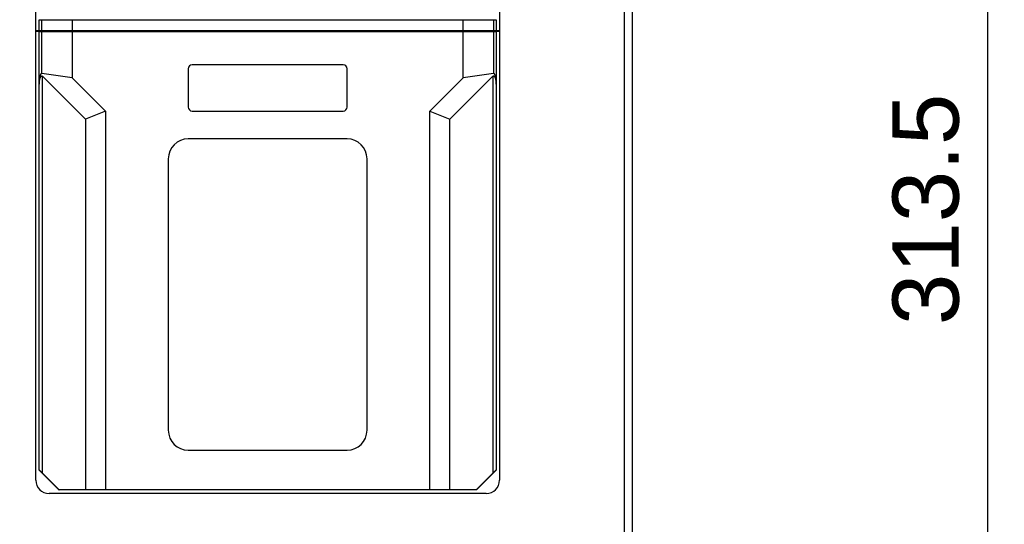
# Model space of a CAD drawing. Header units: millimetres. Extents: x 1117 to 38156, y -1945 to 7303.
# Tile 106 of 256: x 4222 to 4371, y 637 to 713. Entities that reach past the tile are written whole.
import ezdxf

# ---------------------------------------------------------------- set-up
doc = ezdxf.new("R2010")
doc.units = ezdxf.units.MM
doc.styles.get("Standard").update_dxf_attribs({"font": 'arial.ttf'})
doc.dimstyles.new('DIMSTYLE_1', dxfattribs={"dimtxt": 4.2, "dimasz": 3.6, "dimexe": 2.5, "dimexo": 0, "dimgap": 1.05, "dimtad": 1, "dimdsep": 46, "dimtxsty": 'Standard', "dimblk": '_FILLED', "dimblk1": '_FILLED', "dimblk2": '_FILLED', "dimcen": 0.09, "dimazin": 2, "dimtp": 0.01, "dimtm": 0.01, "dimtfac": 1, "dimtofl": 0, "dimtmove": 0, "dimatfit": 3, "dimldrblk": '_FILLED', "dimfxl": 0, "dimtolj": 1, "dimarcsym": 0})

# ---------------------------------------------------------------- blocks, each defined once
blk = doc.blocks.new('_FILLED')
at = {"color": 0, "linetype": 'ByBlock'}
blk.add_solid([(0, 0), (-1, 0.167), (-1, -0.167)], dxfattribs=at)
blk = doc.blocks.new('*D68')
at = {"color": 0, "linetype": 'Continuous', "lineweight": -2}
for p, q in [((4135.74, 841.31), (4012.1, 841.31)), ((4014.6, 515.19), (4014.6, 837.71)), ((4237.84, 511.59), (4012.1, 511.59))]:
    blk.add_line(p, q, dxfattribs=at)
at = {"layer": 'Defpoints', "color": 0, "linetype": 'Continuous'}
for p in [(4014.6, 841.31), (4135.74, 841.31), (4237.84, 511.59)]:
    blk.add_point(p, dxfattribs=at)
at = {"color": 0, "linetype": 'Continuous', "lineweight": -2, "xscale": 3.6, "yscale": 3.6, "zscale": 3.6}
for p, rotation in [((4014.6, 841.31), 90), ((4014.6, 511.59), 270)]:
    blk.add_blockref('_FILLED', p, dxfattribs=dict(at, rotation=rotation))
at = {"color": 0, "linetype": 'Continuous', "insert": (4000.22, 678.58), "char_height": 10, "width": 74.025, "attachment_point": 2, "rotation": 90, "line_spacing_factor": 0.9}
blk.add_mtext('\\A1;329.73', dxfattribs=at)
blk = doc.blocks.new('*D69')
at = {"color": 0, "linetype": 'Continuous', "lineweight": -2}
for p, q in [((4284.34, 834.31), (4370.54, 834.31)), ((4368.04, 524.41), (4368.04, 830.71)), ((4284.34, 520.81), (4370.54, 520.81))]:
    blk.add_line(p, q, dxfattribs=at)
at = {"layer": 'Defpoints', "color": 0, "linetype": 'Continuous'}
for p in [(4284.34, 834.31), (4368.04, 834.31), (4284.34, 520.81)]:
    blk.add_point(p, dxfattribs=at)
at = {"color": 0, "linetype": 'Continuous', "lineweight": -2, "xscale": 3.6, "yscale": 3.6, "zscale": 3.6}
for p, rotation in [((4368.04, 834.31), 90), ((4368.04, 520.81), 270)]:
    blk.add_blockref('_FILLED', p, dxfattribs=dict(at, rotation=rotation))
at = {"color": 0, "linetype": 'Continuous', "insert": (4353.65, 684.82), "char_height": 10, "width": 61.6875, "attachment_point": 2, "rotation": 90, "line_spacing_factor": 0.9}
blk.add_mtext('\\A1;313.5', dxfattribs=at)

msp = doc.modelspace()

# ---------------------------------------------------------------- linework, layer by layer
at = {"linetype": 'Continuous'}
for p, q in [((4314.335, 841.315), (4314.335, 516.315)), ((4313.135, 828.315), (4313.135, 527.515)), ((4224.335, 643.915), (4224.335, 811.415)), ((4294.335, 811.415), (4294.335, 643.915)), ((4224.835, 711.794), (4224.835, 713.455)), ((4225.237, 713.446), (4229.835, 713.43)), ((4225.237, 711.796), (4225.237, 713.446)), ((4288.835, 713.43), (4293.433, 713.446)), ((4293.433, 713.446), (4293.433, 711.796)), ((4293.835, 713.455), (4293.835, 711.794)), ((4229.835, 713.43), (4288.835, 713.43)), ((4229.835, 713.43), (4229.835, 711.801)), ((4288.835, 711.801), (4288.835, 713.43)), ((4224.835, 711.791), (4224.335, 711.791)), ((4224.835, 711.665), (4224.335, 711.665)), ((4224.835, 645.465), (4224.835, 711.665)), ((4224.846, 711.665), (4293.825, 711.665)), ((4224.846, 703.714), (4224.846, 711.665)), ((4293.735, 711.748), (4224.935, 711.748)), ((4224.935, 711.665), (4224.935, 711.748)), ((4229.835, 711.801), (4225.237, 711.796)), ((4225.248, 705.36), (4225.248, 711.665)), ((4288.835, 711.801), (4229.835, 711.801)), ((4229.835, 711.665), (4229.835, 704.665)), ((4293.433, 711.796), (4288.835, 711.801)), ((4288.835, 704.665), (4288.835, 711.665)), ((4293.423, 711.665), (4293.423, 705.36)), ((4293.735, 711.665), (4293.735, 711.748)), ((4293.825, 711.665), (4293.825, 703.714)), ((4294.335, 711.791), (4293.835, 711.791)), ((4294.335, 711.665), (4293.835, 711.665)), ((4293.835, 711.665), (4293.835, 645.465)), ((4247.335, 706.065), (4247.335, 700.265)), ((4270.735, 706.665), (4247.935, 706.665)), ((4271.335, 700.265), (4271.335, 706.065)), ((4229.835, 704.665), (4225.248, 705.36)), ((4225.344, 644.981), (4225.344, 704.914)), ((4225.344, 704.914), (4231.835, 698.422)), ((4229.835, 704.665), (4234.835, 699.665)), ((4283.835, 699.665), (4288.835, 704.665)), ((4286.835, 698.422), (4293.327, 704.914)), ((4293.423, 705.36), (4288.835, 704.665)), ((4293.327, 704.914), (4293.327, 644.981)), ((4224.844, 703.329), (4224.846, 703.714)), ((4224.844, 645.469), (4224.844, 703.329)), ((4293.825, 703.714), (4293.827, 703.329)), ((4293.827, 703.329), (4293.827, 645.469)), ((4234.835, 699.665), (4231.835, 698.422)), ((4234.835, 699.665), (4234.835, 642.5)), ((4247.935, 699.665), (4270.735, 699.665)), ((4283.835, 699.665), (4286.835, 698.422)), ((4283.835, 642.5), (4283.835, 699.665)), ((4231.835, 698.422), (4231.835, 642.482)), ((4286.835, 642.482), (4286.835, 698.422)), ((4271.335, 695.465), (4247.335, 695.465)), ((4244.335, 692.465), (4244.335, 651.465)), ((4274.335, 651.465), (4274.335, 692.465)), ((4247.335, 648.465), (4271.335, 648.465)), ((4224.835, 645.465), (4224.844, 645.469)), ((4227.835, 642.465), (4224.835, 645.465)), ((4293.835, 645.465), (4290.835, 642.465)), ((4293.835, 645.465), (4293.827, 645.469)), ((4225.344, 644.981), (4227.843, 642.482)), ((4290.828, 642.482), (4293.327, 644.981)), ((4227.835, 642.465), (4227.843, 642.482)), ((4290.835, 642.465), (4227.835, 642.465)), ((4231.835, 642.482), (4227.843, 642.482)), ((4234.835, 642.5), (4231.835, 642.482)), ((4283.835, 642.5), (4234.835, 642.5)), ((4286.835, 642.482), (4283.835, 642.5)), ((4290.828, 642.482), (4286.835, 642.482)), ((4290.835, 642.465), (4290.828, 642.482)), ((4292.335, 641.915), (4226.335, 641.915))]:
    msp.add_line(p, q, dxfattribs=at)
for centre, radius, start, end in [((4247.935, 706.065), 0.6, 90, 180), ((4270.735, 706.065), 0.6, 0, 90), ((4247.935, 700.265), 0.6, 180, 270), ((4270.735, 700.265), 0.6, 270, 0), ((4247.335, 692.465), 3, 90, 180), ((4271.335, 692.465), 3, 0, 90), ((4247.335, 651.465), 3, 180, 270), ((4271.335, 651.465), 3, 270, 0), ((4226.335, 643.915), 2, 180, 270), ((4292.335, 643.915), 2, 270, 0)]:
    msp.add_arc(centre, radius, start, end, dxfattribs=at)
for centre, major_axis, ratio, start_param, end_param in [((4225.335, 713.455), (0.5, 0), 0.0174551, 3.1415927, 4.5149934), ((4293.335, 713.455), (0.5, 0), 0.0174551, -1.3734008, 0), ((4224.935, 711.742), (1, 0), 0.005236, 1.5707963, 2.2273207), ((4225.335, 711.794), (0.5, 0), 0.005236, 1.7681919, 3.1415927), ((4293.335, 711.794), (0.5, 0), 0.005236, 0, 1.3734008), ((4293.735, 711.742), (1, 0), 0.005236, 0.914272, 1.5707963), ((4225.344, 644.969), (-0.5, 0.5), 0.0123407, -1.5584525, -0.0051094), ((4293.327, 644.969), (0.5, 0.5), 0.0123407, 0.0051094, 1.5584525)]:
    msp.add_ellipse(centre, major_axis=major_axis, ratio=ratio, start_param=start_param, end_param=end_param, dxfattribs=at)
for points, knots in [([(4225.248, 705.36), (4225.212, 705.365), (4225.136, 705.333), (4225.075, 705.242), (4225.028, 705.143), (4224.956, 704.934), (4224.896, 704.606), (4224.854, 704.164), (4224.849, 703.867), (4224.848, 703.718)], [0, 0, 0, 0, 0.0609863, 0.1225518, 0.1844368, 0.2465761, 0.4963824, 0.7477264, 1, 1, 1, 1]), ([(4224.848, 703.718), (4224.851, 703.781), (4224.87, 703.905), (4224.883, 704.092), (4224.909, 704.278), (4224.941, 704.462), (4224.986, 704.643), (4225.039, 704.789), (4225.102, 704.895), (4225.166, 704.966), (4225.269, 704.979), (4225.322, 704.936), (4225.344, 704.914)], [0, 0, 0, 0, 0.1256378, 0.2513401, 0.3767896, 0.5019373, 0.6266658, 0.7506986, 0.8124113, 0.8739107, 0.9355038, 1, 1, 1, 1]), ([(4293.327, 704.914), (4293.349, 704.936), (4293.402, 704.979), (4293.505, 704.966), (4293.569, 704.895), (4293.632, 704.789), (4293.684, 704.643), (4293.73, 704.462), (4293.762, 704.278), (4293.788, 704.092), (4293.801, 703.905), (4293.82, 703.781), (4293.823, 703.718)], [0, 0, 0, 0, 0.0644962, 0.1260893, 0.1875887, 0.2493014, 0.3733342, 0.4980627, 0.6232104, 0.7486599, 0.8743622, 1, 1, 1, 1]), ([(4293.823, 703.718), (4293.822, 703.867), (4293.817, 704.164), (4293.775, 704.606), (4293.715, 704.934), (4293.643, 705.143), (4293.595, 705.242), (4293.535, 705.333), (4293.459, 705.365), (4293.423, 705.36)], [0, 0, 0, 0, 0.2522736, 0.5036176, 0.7534239, 0.8155632, 0.8774482, 0.9390137, 1, 1, 1, 1])]:
    msp.add_open_spline(points, degree=3, knots=knots, dxfattribs=at)

# ---------------------------------------------------------------- dimensions: what is measured, and where the dimension line sits
for base, p1, p2, picture, middle in [((4014.602, 841.315), (4237.835, 511.588), (4135.735, 841.315), '*D68', (4014.602, 678.58)), ((4368.035, 834.315), (4284.335, 520.815), (4284.335, 834.315), '*D69', (4368.035, 684.818))]:
    dim = msp.add_linear_dim(base=base, p1=p1, p2=p2, angle=90, dimstyle='DIMSTYLE_1', override={"dimtxt": 10}, dxfattribs=at)
    dim.commit()
    dim.dimension.update_dxf_attribs({"geometry": picture, "text_midpoint": middle, "dimtype": 160})

doc.saveas('drawing.dxf')
